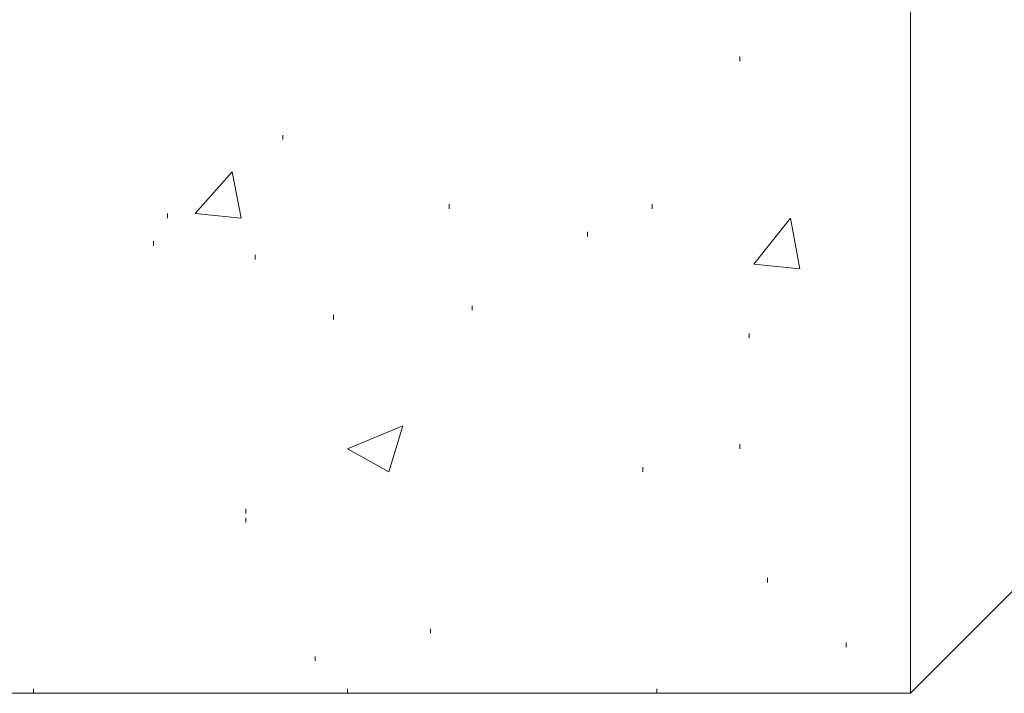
# Model space of a CAD drawing. Extents: x 309 to 1068, y 854 to 1368.
# Tile 17 of 82: x 434 to 448, y 947 to 957. Entities that reach past the tile are written whole.
import ezdxf

# ---------------------------------------------------------------- set-up
doc = ezdxf.new("R2010")
doc.units = 0
doc.layers.get('0').update_dxf_attribs({"linetype": 'CONTINUOUS'})
doc.layers.add('PDF_Geometry', color=7, linetype='CONTINUOUS', true_color=0xffffff)

msp = doc.modelspace()

# ---------------------------------------------------------------- linework, layer by layer
at = {"lineweight": 20}
msp.add_lwpolyline([(446.77669, 946.926919), (392.768491, 946.926687), (392.768491, 972.043478)], dxfattribs=at)
at = {"layer": 'PDF_Geometry', "color": 0, "lineweight": 15}
for points in [[(446.77669, 946.92664), (446.77669, 966.965234)], [(450.482395, 950.632624), (446.776458, 946.926687), (444.168801, 946.926687)]]:
    msp.add_lwpolyline(points, dxfattribs=at)
at = {"layer": 'PDF_Geometry', "color": 252, "lineweight": 5}
for points in [[(444.237382, 956.32859), (444.237382, 956.397028)], [(437.443321, 955.161872), (437.443321, 955.230309)], [(439.914101, 954.132497), (439.914101, 954.200934)], [(442.93332, 954.132497), (442.93332, 954.200934)], [(435.727695, 953.995153), (435.727695, 954.06359)], [(441.97285, 953.720465), (441.97285, 953.789372)], [(435.521912, 953.58359), (435.521912, 953.652028)], [(437.031756, 953.37734), (437.031756, 953.446247)], [(440.257227, 952.622653), (440.257227, 952.69109)], [(438.198478, 952.485309), (438.198478, 952.554215)], [(444.374725, 952.21109), (444.374725, 952.279528)], [(439.021941, 950.220818), (438.404125, 950.563943), (439.22772, 950.907068)], [(439.021601, 950.220778), (439.227853, 950.907028)], [(444.237382, 950.563903), (444.237382, 950.63234)], [(442.795977, 950.220778), (442.795977, 950.289215)], [(436.894413, 949.602965), (436.894413, 949.671872)], [(436.894413, 949.46609), (436.894413, 949.534528)], [(444.648943, 948.57359), (444.648943, 948.642497)], [(439.639414, 947.818903), (439.639414, 947.88734)], [(445.815665, 947.613121), (445.815665, 947.681559)], [(437.923787, 947.40734), (437.923787, 947.475778)], [(433.737708, 946.926687), (433.737708, 946.995124)], [(437.237395, 946.926687), (434.904426, 946.926687)], [(438.404114, 946.926687), (438.404114, 946.995124)], [(441.835364, 946.926687), (439.570833, 946.926687)], [(443.002083, 946.926687), (443.002083, 946.995124)]]:
    msp.add_lwpolyline(points, dxfattribs=at)
for points in [[(436.688498, 954.681443), (436.825849, 953.995193), (436.139596, 954.06363)], [(444.99241, 953.995193), (445.129753, 953.240036), (444.443501, 953.308943)]]:
    msp.add_lwpolyline(points, close=True, dxfattribs=at)

doc.saveas('drawing.dxf')
